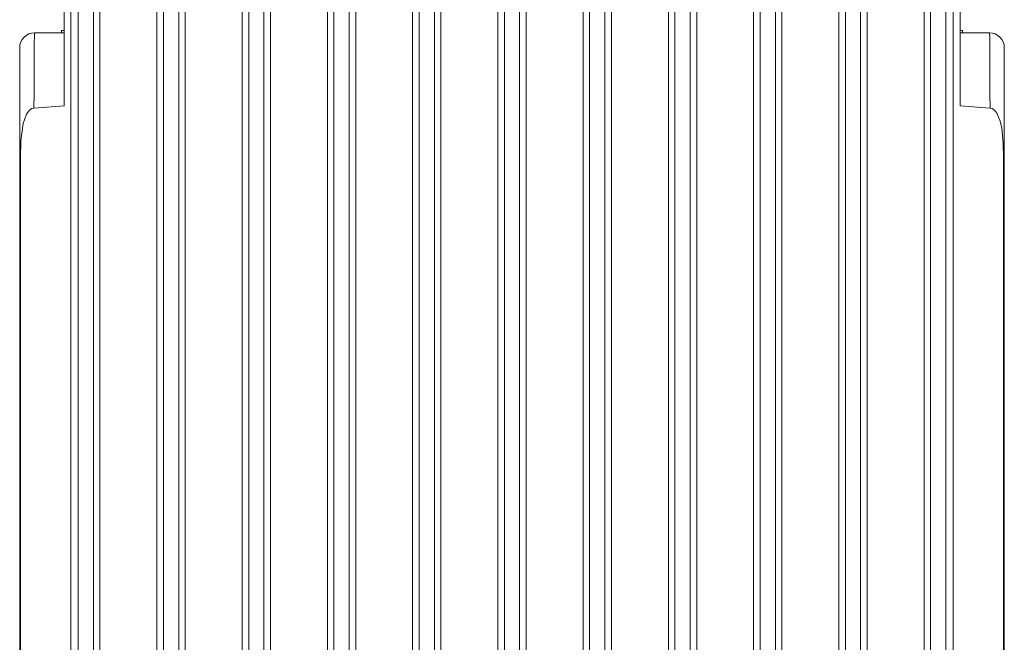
# Model space of a CAD drawing. Extents: x 13 to 426, y 7 to 274.
# Tile 7 of 29: x 65 to 95, y 79 to 98. Entities that reach past the tile are written whole.
import ezdxf

# ---------------------------------------------------------------- set-up
doc = ezdxf.new("R2010")
doc.units = 0
doc.header["$MEASUREMENT"] = 0

msp = doc.modelspace()

# ---------------------------------------------------------------- linework, layer by layer
at = {"color": 7, "linetype": 'Continuous', "lineweight": 15}
for p, q in [((69.664, 111.532), (69.664, 48.709)), ((70.527, 64.33), (70.527, 111.532)), ((90.442, 111.532), (90.442, 64.33)), ((91.305, 48.709), (91.305, 111.532)), ((66.834, 95.704), (66.834, 108.726)), ((94.134, 108.726), (94.134, 95.704)), ((67.038, 47.981), (67.038, 108.506)), ((93.929, 108.506), (93.929, 47.981)), ((67.93, 48.709), (67.93, 108.103)), ((93.038, 108.103), (93.038, 48.709)), ((69.864, 107.722), (69.864, 52.519)), ((70.328, 52.519), (70.328, 107.722)), ((90.642, 107.722), (90.642, 52.519)), ((91.106, 52.519), (91.106, 107.722)), ((72.262, 105.626), (72.262, 66.574)), ((73.124, 66.574), (73.124, 105.626)), ((74.859, 105.626), (74.859, 66.574)), ((75.722, 66.574), (75.722, 105.626)), ((77.456, 105.626), (77.456, 66.574)), ((78.319, 66.574), (78.319, 105.626)), ((80.053, 105.626), (80.053, 66.574)), ((80.916, 66.574), (80.916, 105.626)), ((82.651, 105.626), (82.651, 66.574)), ((83.514, 66.574), (83.514, 105.626)), ((85.248, 105.626), (85.248, 66.574)), ((86.111, 66.574), (86.111, 105.626)), ((87.845, 105.626), (87.845, 66.574)), ((88.708, 66.574), (88.708, 105.626)), ((67.267, 104.293), (67.267, 52.519)), ((67.73, 52.519), (67.73, 104.293)), ((93.237, 104.293), (93.237, 52.519)), ((93.701, 52.519), (93.701, 104.293)), ((72.461, 101.816), (72.461, 70.384)), ((72.925, 70.384), (72.925, 101.816)), ((75.058, 101.816), (75.058, 70.384)), ((75.522, 70.384), (75.522, 101.816)), ((77.656, 101.816), (77.656, 70.384)), ((78.119, 70.384), (78.119, 101.816)), ((80.253, 101.816), (80.253, 70.384)), ((80.717, 70.384), (80.717, 101.816)), ((82.85, 101.816), (82.85, 70.384)), ((83.314, 70.384), (83.314, 101.816)), ((85.447, 101.816), (85.447, 70.384)), ((85.911, 70.384), (85.911, 101.816)), ((88.045, 101.816), (88.045, 70.384)), ((88.509, 70.384), (88.509, 101.816)), ((65.934, 97.926), (66.758, 97.926)), ((66.758, 98.001), (66.758, 97.926)), ((66.758, 98.001), (66.834, 98.001)), ((66.758, 97.926), (66.834, 97.926)), ((66.758, 97.926), (66.758, 97.926)), ((94.134, 98.001), (94.21, 98.001)), ((94.134, 97.926), (94.21, 97.926)), ((94.21, 98.001), (94.21, 97.926)), ((94.21, 97.926), (95.034, 97.926)), ((94.21, 97.926), (94.21, 97.926)), ((65.484, 94.116), (65.484, 97.476)), ((95.484, 97.476), (95.484, 94.116)), ((66.834, 95.704), (65.919, 95.633)), ((95.048, 95.633), (94.134, 95.704)), ((65.484, 94.116), (65.504, 94.116)), ((65.484, 46.791), (65.484, 94.116)), ((65.504, 94.116), (65.504, 46.791)), ((95.463, 46.791), (95.463, 94.116)), ((95.463, 94.116), (95.484, 94.116)), ((95.484, 94.116), (95.484, 46.791)), ((65.484, 88.926), (65.484, 88.926)), ((95.484, 88.926), (95.484, 88.926))]:
    msp.add_line(p, q, dxfattribs=at)
at = {"color": 7, "linetype": 'Continuous', "lineweight": 15, "flags": 128}
for points in [[(65.934, 97.926), (65.932, 97.894), (65.93, 97.8), (65.928, 97.644), (65.926, 97.429), (65.924, 97.16), (65.923, 96.84), (65.922, 96.474), (65.92, 96.07), (65.919, 95.633)], [(95.048, 95.633), (95.047, 96.07), (95.046, 96.474), (95.045, 96.84), (95.043, 97.16), (95.042, 97.429), (95.04, 97.644), (95.038, 97.8), (95.036, 97.894), (95.034, 97.926)], [(65.919, 95.633), (65.853, 95.615), (65.781, 95.565), (65.694, 95.449), (65.589, 95.167), (65.516, 94.645), (65.504, 94.116)], [(95.463, 94.116), (95.454, 94.567), (95.409, 95.016), (95.36, 95.238), (95.256, 95.479), (95.194, 95.558), (95.11, 95.617), (95.048, 95.633)]]:
    msp.add_lwpolyline(points, dxfattribs=at)
at = {"color": 7, "linetype": 'Continuous', "lineweight": 15}
for centre, start, end in [((65.934, 97.476), 90, 180), ((95.034, 97.476), 0, 90)]:
    msp.add_arc(centre, 0.45, start, end, dxfattribs=at)

doc.saveas('drawing.dxf')
